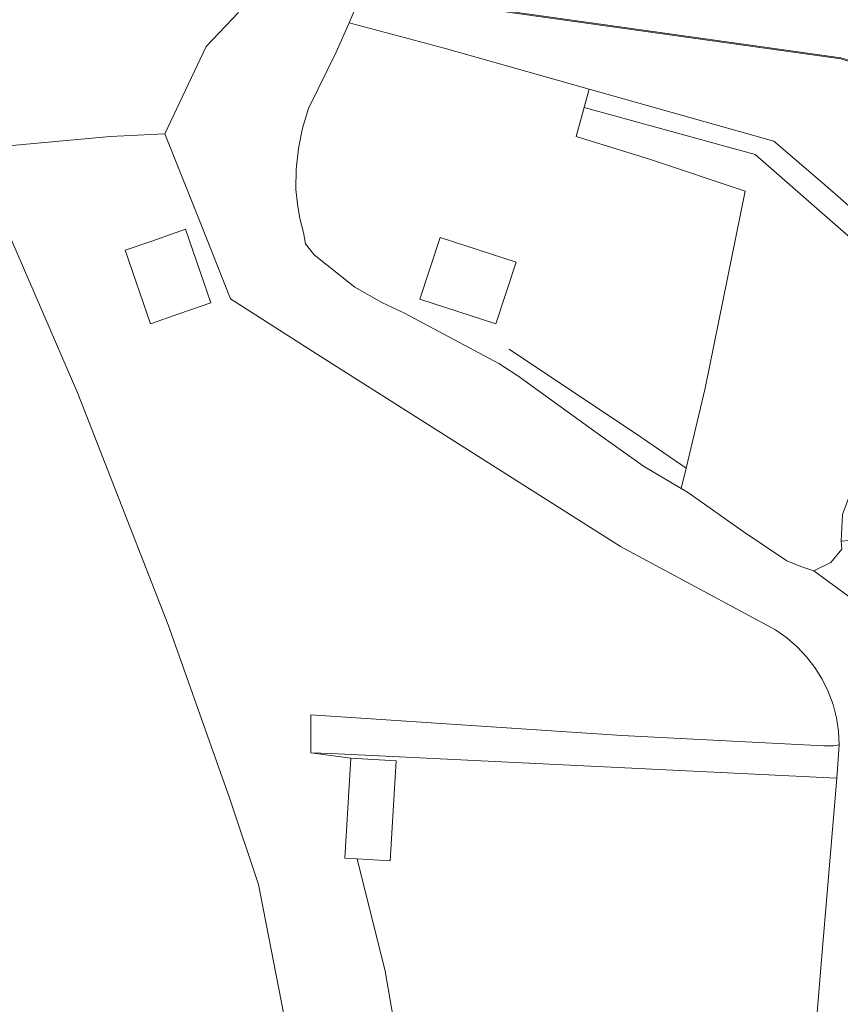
# Model space of a CAD drawing. Header units: metres. Extents: x 105376 to 107446, y 444190 to 447356.
# Tile 75 of 90: x 107212 to 107262, y 446165 to 446226. Entities that reach past the tile are written whole.
import ezdxf

# ---------------------------------------------------------------- set-up
doc = ezdxf.new("R2010")
doc.units = ezdxf.units.M
doc.header["$MEASUREMENT"] = 0
for name, color, linetype, lineweight in [('begroeid terreindeel kenmerkpunt', 3, 'Continuous', 0), ('onbegroeid terreindeel vlak', 5, 'Continuous', 0), ('overbruggingsdeel plus 1 vlak', 4, 'Continuous', 0), ('overig bouwwerk IMGEO uitbreiding populatie vlak', 7, 'Continuous', 0), ('scheiding lijn', 7, 'Continuous', 0), ('waterdeel vlak', 4, 'Continuous', 0), ('wegdeel plus 1 vlak', 2, 'Continuous', 0), ('wegdeel vlak', 2, 'Continuous', 0), ('weginrichtingselement lijn', 5, 'Continuous', 0)]:
    doc.layers.add(name, color=color, linetype=linetype, lineweight=lineweight)

msp = doc.modelspace()

# ---------------------------------------------------------------- linework, layer by layer
at = {"layer": 'begroeid terreindeel kenmerkpunt', "flags": 128}
for points in [[(107225.094, 446226.478), (107223.09, 446224.365), (107220.54, 446218.97), (107217.155, 446218.802), (107208.369, 446217.999)], [(107267.569, 446210.422), (107261.225, 446215.931), (107258.227, 446218.514), (107246.782, 446221.726), (107237.809, 446224.275), (107231.932, 446225.838), (107232.397, 446226.907)], [(107208.369, 446217.999), (107217.155, 446218.802), (107220.54, 446218.97), (107222.711, 446213.508), (107224.6, 446208.76), (107229.924, 446205.369), (107248.728, 446193.44), (107258.33, 446188.28), (107259.023, 446187.792), (107259.665, 446187.238), (107260.247, 446186.622), (107260.764, 446185.95), (107261.212, 446185.23), (107261.585, 446184.469), (107261.88, 446183.674), (107262.094, 446182.854), (107262.224, 446182.016), (107262.27, 446181.17), (107261.915, 446181.121), (107261.311, 446181.116), (107248.801, 446181.75), (107229.556, 446183.041), (107229.569, 446180.691), (107232.042, 446180.35), (107231.677, 446174.164), (107232.424, 446174.12), (107234.161, 446167.184), (107236.596, 446153.104)], [(107208.369, 446217.999), (107217.155, 446218.802), (107220.54, 446218.97), (107222.711, 446213.508), (107224.6, 446208.76), (107229.924, 446205.369), (107248.728, 446193.44), (107258.33, 446188.28), (107259.023, 446187.792), (107259.665, 446187.238), (107260.247, 446186.622), (107260.764, 446185.95), (107261.212, 446185.23), (107261.585, 446184.469), (107261.88, 446183.674), (107262.094, 446182.854), (107262.224, 446182.016), (107262.27, 446181.17), (107261.915, 446181.121), (107261.311, 446181.116), (107248.801, 446181.75), (107229.556, 446183.041), (107229.569, 446180.691), (107232.042, 446180.35), (107231.677, 446174.164), (107232.424, 446174.12), (107234.161, 446167.184), (107236.596, 446153.104)], [(107209.567, 446001.034), (107212.477, 446009.056), (107219.162, 446028.954), (107221.7, 446036.67), (107226.634, 446050.111), (107228.01, 446059.134), (107230.64, 446094.17), (107231.718, 446130.187), (107230.71, 446150), (107226.328, 446172.545), (107224.558, 446177.838), (107220.729, 446188.606), (107215.155, 446202.914), (107210.405, 446213.876)], [(107209.567, 446001.034), (107212.477, 446009.056), (107219.162, 446028.954), (107221.7, 446036.67), (107226.634, 446050.111), (107228.01, 446059.134), (107230.64, 446094.17), (107231.718, 446130.187), (107230.71, 446150), (107226.328, 446172.545), (107224.558, 446177.838), (107220.729, 446188.606), (107215.155, 446202.914), (107210.405, 446213.876)]]:
    msp.add_lwpolyline(points, dxfattribs=at)
at = {"layer": 'onbegroeid terreindeel vlak', "flags": 128}
for points in [[(107229.424, 446220.537), (107231.141, 446224.018), (107231.932, 446225.838), (107237.809, 446224.275), (107246.782, 446221.726), (107246.472, 446220.602), (107245.98, 446218.814), (107250.514, 446217.402), (107256.443, 446215.43), (107253.966, 446203.229), (107252.787, 446198.293), (107252.487, 446197.037), (107250.157, 446198.412), (107247.145, 446200.565), (107242.376, 446203.998), (107241.201, 446204.756), (107235.363, 446207.868), (107233.969, 446208.528), (107232.289, 446209.482), (107229.776, 446211.486), (107229.227, 446212.168), (107229.103, 446212.863), (107228.886, 446213.736), (107228.732, 446214.622), (107228.642, 446215.517), (107228.665, 446216.794), (107228.804, 446218.063), (107229.057, 446219.314)], [(107229.424, 446220.537), (107231.141, 446224.018), (107231.932, 446225.838), (107237.809, 446224.275), (107246.782, 446221.726), (107246.472, 446220.602), (107245.98, 446218.814), (107250.514, 446217.402), (107256.443, 446215.43), (107253.966, 446203.229), (107252.787, 446198.293), (107252.487, 446197.037), (107250.157, 446198.412), (107247.145, 446200.565), (107242.376, 446203.998), (107241.201, 446204.756), (107235.363, 446207.868), (107233.969, 446208.528), (107232.289, 446209.482), (107229.776, 446211.486), (107229.227, 446212.168), (107229.103, 446212.863), (107228.886, 446213.736), (107228.732, 446214.622), (107228.642, 446215.517), (107228.665, 446216.794), (107228.804, 446218.063), (107229.057, 446219.314)], [(107256.311, 446194.37), (107252.88, 446196.806), (107252.487, 446197.037), (107252.787, 446198.293), (107253.966, 446203.229), (107256.443, 446215.43), (107250.514, 446217.402), (107245.98, 446218.814), (107246.472, 446220.602), (107257.053, 446217.693), (107262.35, 446213.073), (107267.621, 446208.519), (107266.751, 446206.207), (107264.973, 446202.165), (107262.462, 446195.421), (107262.392, 446193.777), (107262.427, 446193.27), (107261.736, 446192.453), (107260.69, 446191.934), (107259.88, 446192.209), (107259.027, 446192.551)], [(107256.311, 446194.37), (107252.88, 446196.806), (107252.487, 446197.037), (107252.787, 446198.293), (107253.966, 446203.229), (107256.443, 446215.43), (107250.514, 446217.402), (107245.98, 446218.814), (107246.472, 446220.602), (107257.053, 446217.693), (107262.35, 446213.073), (107267.621, 446208.519), (107266.751, 446206.207), (107264.973, 446202.165), (107262.462, 446195.421), (107262.392, 446193.777), (107262.427, 446193.27), (107261.736, 446192.453), (107260.69, 446191.934), (107259.88, 446192.209), (107259.027, 446192.551)]]:
    msp.add_lwpolyline(points, close=True, dxfattribs=at)
msp.add_lwpolyline([(107236.596, 446153.104), (107234.161, 446167.184), (107232.424, 446174.12), (107231.677, 446174.164), (107232.042, 446180.35), (107229.569, 446180.691), (107230.793, 446180.634), (107262.12, 446179.12), (107261.14, 446167.63), (107259.57, 446148.54)], dxfattribs=at)
msp.add_lwpolyline([(107236.596, 446153.104), (107234.161, 446167.184), (107232.424, 446174.12), (107231.677, 446174.164), (107232.042, 446180.35), (107229.569, 446180.691), (107230.793, 446180.634), (107262.12, 446179.12), (107261.14, 446167.63), (107259.57, 446148.54)], dxfattribs=at)
at = {"layer": 'overbruggingsdeel plus 1 vlak', "flags": 128}
msp.add_lwpolyline([(107209.57, 446235.623), (107238.523, 446231.544), (107260.594, 446228.436), (107261.072, 446228.428), (107261.548, 446228.47), (107262.017, 446228.561), (107262.474, 446228.7), (107262.915, 446228.886), (107263.333, 446229.117), (107263.725, 446229.39), (107264.087, 446229.703), (107264.414, 446230.051), (107264.703, 446230.432), (107264.284, 446224.727), (107265.329, 446221.855), (107264.924, 446222.281), (107264.477, 446222.664), (107263.993, 446222.998), (107263.478, 446223.281), (107262.936, 446223.509), (107262.373, 446223.68), (107229.253, 446228.335), (107209.428, 446231.126)], dxfattribs=at)
msp.add_lwpolyline([(107209.57, 446235.623), (107238.523, 446231.544), (107260.594, 446228.436), (107261.072, 446228.428), (107261.548, 446228.47), (107262.017, 446228.561), (107262.474, 446228.7), (107262.915, 446228.886), (107263.333, 446229.117), (107263.725, 446229.39), (107264.087, 446229.703), (107264.414, 446230.051), (107264.703, 446230.432), (107264.284, 446224.727), (107265.329, 446221.855), (107264.924, 446222.281), (107264.477, 446222.664), (107263.993, 446222.998), (107263.478, 446223.281), (107262.936, 446223.509), (107262.373, 446223.68), (107229.253, 446228.335), (107209.428, 446231.126)], dxfattribs=at)
at = {"layer": 'overig bouwwerk IMGEO uitbreiding populatie vlak', "flags": 128}
for points in [[(107219.659, 446212.318), (107221.812, 446213.063), (107223.385, 446208.516), (107221.392, 446207.827), (107219.648, 446207.224), (107218.076, 446211.77)], [(107219.659, 446212.318), (107221.812, 446213.063), (107223.385, 446208.516), (107221.392, 446207.827), (107219.648, 446207.224), (107218.076, 446211.77)], [(107241.015, 446207.207), (107236.32, 446208.743), (107237.57, 446212.561), (107242.265, 446211.025)], [(107241.015, 446207.207), (107236.32, 446208.743), (107237.57, 446212.561), (107242.265, 446211.025)], [(107232.424, 446174.12), (107231.677, 446174.164), (107232.042, 446180.35), (107234.845, 446180.185), (107234.48, 446173.998)], [(107232.424, 446174.12), (107231.677, 446174.164), (107232.042, 446180.35), (107234.845, 446180.185), (107234.48, 446173.998)]]:
    msp.add_lwpolyline(points, close=True, dxfattribs=at)
at = {"layer": 'scheiding lijn'}
for p, q in [((107231.932, 446225.838), (107232.397, 446226.907)), ((107248.728, 446193.44), (107229.924, 446205.369)), ((107252.88, 446196.806), (107252.487, 446197.037))]:
    msp.add_line(p, q, dxfattribs=at)
at = {"layer": 'scheiding lijn', "flags": 128}
for points in [[(107252.487, 446197.037), (107250.157, 446198.412), (107247.145, 446200.565), (107242.376, 446203.998), (107241.201, 446204.756), (107235.363, 446207.868), (107233.969, 446208.528), (107232.289, 446209.482), (107229.776, 446211.486), (107229.227, 446212.168), (107229.103, 446212.863), (107228.886, 446213.736), (107228.732, 446214.622), (107228.642, 446215.517), (107228.665, 446216.794), (107228.804, 446218.063), (107229.057, 446219.314), (107229.424, 446220.537), (107231.141, 446224.018), (107231.932, 446225.838)], [(107231.932, 446225.838), (107237.809, 446224.275), (107246.782, 446221.726), (107245.98, 446218.814), (107250.514, 446217.402), (107256.443, 446215.43), (107253.966, 446203.229), (107252.787, 446198.293), (107250.038, 446200.18), (107241.831, 446205.648)]]:
    msp.add_lwpolyline(points, dxfattribs=at)
at = {"layer": 'waterdeel vlak', "flags": 128}
for points in [[(107259.57, 446148.54), (107261.14, 446167.63), (107262.12, 446179.12), (107262.27, 446181.17), (107262.224, 446182.016), (107262.094, 446182.854), (107261.88, 446183.674), (107261.585, 446184.469), (107261.212, 446185.23), (107260.764, 446185.95), (107260.247, 446186.622), (107259.665, 446187.238), (107259.023, 446187.792), (107258.33, 446188.28), (107248.728, 446193.44), (107229.924, 446205.369), (107224.6, 446208.76), (107222.711, 446213.508), (107220.54, 446218.97), (107223.09, 446224.365), (107225.094, 446226.478)], [(107259.57, 446148.54), (107261.14, 446167.63), (107262.12, 446179.12), (107262.27, 446181.17), (107262.224, 446182.016), (107262.094, 446182.854), (107261.88, 446183.674), (107261.585, 446184.469), (107261.212, 446185.23), (107260.764, 446185.95), (107260.247, 446186.622), (107259.665, 446187.238), (107259.023, 446187.792), (107258.33, 446188.28), (107248.728, 446193.44), (107229.924, 446205.369), (107224.6, 446208.76), (107222.711, 446213.508), (107220.54, 446218.97), (107223.09, 446224.365), (107225.094, 446226.478)], [(107232.397, 446226.907), (107231.932, 446225.838), (107231.141, 446224.018), (107229.424, 446220.537), (107229.057, 446219.314), (107228.804, 446218.063), (107228.665, 446216.794), (107228.642, 446215.517), (107228.732, 446214.622), (107228.886, 446213.736), (107229.103, 446212.863), (107229.227, 446212.168), (107229.776, 446211.486), (107232.289, 446209.482), (107233.969, 446208.528), (107235.363, 446207.868), (107241.201, 446204.756), (107242.376, 446203.998), (107247.145, 446200.565), (107250.157, 446198.412), (107252.487, 446197.037), (107252.88, 446196.806), (107256.311, 446194.37), (107259.027, 446192.551), (107259.88, 446192.209), (107260.69, 446191.934), (107268.039, 446186.567)], [(107232.397, 446226.907), (107231.932, 446225.838), (107231.141, 446224.018), (107229.424, 446220.537), (107229.057, 446219.314), (107228.804, 446218.063), (107228.665, 446216.794), (107228.642, 446215.517), (107228.732, 446214.622), (107228.886, 446213.736), (107229.103, 446212.863), (107229.227, 446212.168), (107229.776, 446211.486), (107232.289, 446209.482), (107233.969, 446208.528), (107235.363, 446207.868), (107241.201, 446204.756), (107242.376, 446203.998), (107247.145, 446200.565), (107250.157, 446198.412), (107252.487, 446197.037), (107252.88, 446196.806), (107256.311, 446194.37), (107259.027, 446192.551), (107259.88, 446192.209), (107260.69, 446191.934), (107268.039, 446186.567)], [(107210.405, 446213.876), (107215.155, 446202.914), (107220.729, 446188.606), (107224.558, 446177.838), (107226.328, 446172.545), (107230.71, 446150), (107206.81, 446144.444)], [(107210.405, 446213.876), (107215.155, 446202.914), (107220.729, 446188.606), (107224.558, 446177.838), (107226.328, 446172.545), (107230.71, 446150), (107206.81, 446144.444)]]:
    msp.add_lwpolyline(points, dxfattribs=at)
for points in [[(107260.69, 446191.934), (107261.736, 446192.453), (107262.427, 446193.27), (107262.392, 446193.777), (107263.424, 446193.865), (107266.148, 446192.902), (107267.344, 446192.13), (107267.486, 446191.816), (107268.225, 446190.18), (107268.039, 446186.567)], [(107260.69, 446191.934), (107261.736, 446192.453), (107262.427, 446193.27), (107262.392, 446193.777), (107263.424, 446193.865), (107266.148, 446192.902), (107267.344, 446192.13), (107267.486, 446191.816), (107268.225, 446190.18), (107268.039, 446186.567)], [(107229.569, 446180.691), (107229.556, 446183.041), (107248.801, 446181.75), (107261.311, 446181.116), (107261.915, 446181.121), (107262.27, 446181.17), (107262.12, 446179.12), (107230.793, 446180.634)], [(107229.569, 446180.691), (107229.556, 446183.041), (107248.801, 446181.75), (107261.311, 446181.116), (107261.915, 446181.121), (107262.27, 446181.17), (107262.12, 446179.12), (107230.793, 446180.634)]]:
    msp.add_lwpolyline(points, close=True, dxfattribs=at)
at = {"layer": 'wegdeel plus 1 vlak', "flags": 128}
msp.add_lwpolyline([(107209.57, 446235.623), (107238.523, 446231.544), (107260.594, 446228.436), (107261.072, 446228.428), (107261.548, 446228.47), (107262.017, 446228.561), (107262.474, 446228.7), (107262.915, 446228.886), (107263.333, 446229.117), (107263.725, 446229.39), (107264.087, 446229.703), (107264.414, 446230.051), (107264.703, 446230.432), (107264.284, 446224.727), (107265.329, 446221.855), (107264.924, 446222.281), (107264.477, 446222.664), (107263.993, 446222.998), (107263.478, 446223.281), (107262.936, 446223.509), (107262.373, 446223.68), (107229.253, 446228.335), (107209.428, 446231.126)], dxfattribs=at)
msp.add_lwpolyline([(107209.57, 446235.623), (107238.523, 446231.544), (107260.594, 446228.436), (107261.072, 446228.428), (107261.548, 446228.47), (107262.017, 446228.561), (107262.474, 446228.7), (107262.915, 446228.886), (107263.333, 446229.117), (107263.725, 446229.39), (107264.087, 446229.703), (107264.414, 446230.051), (107264.703, 446230.432), (107264.284, 446224.727), (107265.329, 446221.855), (107264.924, 446222.281), (107264.477, 446222.664), (107263.993, 446222.998), (107263.478, 446223.281), (107262.936, 446223.509), (107262.373, 446223.68), (107229.253, 446228.335), (107209.428, 446231.126)], dxfattribs=at)
at = {"layer": 'wegdeel vlak', "flags": 128}
msp.add_lwpolyline([(107285.494, 446193.198), (107278.121, 446199.469), (107268.837, 446207.468), (107267.621, 446208.519), (107262.35, 446213.073), (107257.053, 446217.693), (107246.472, 446220.602), (107246.782, 446221.726), (107258.227, 446218.514), (107261.225, 446215.931), (107267.569, 446210.422), (107270.003, 446208.318), (107275.814, 446203.332), (107284.408, 446196.023)], close=True, dxfattribs=at)
msp.add_lwpolyline([(107285.494, 446193.198), (107278.121, 446199.469), (107268.837, 446207.468), (107267.621, 446208.519), (107262.35, 446213.073), (107257.053, 446217.693), (107246.472, 446220.602), (107246.782, 446221.726), (107258.227, 446218.514), (107261.225, 446215.931), (107267.569, 446210.422), (107270.003, 446208.318), (107275.814, 446203.332), (107284.408, 446196.023)], close=True, dxfattribs=at)
at = {"layer": 'weginrichtingselement lijn', "flags": 128}
msp.add_lwpolyline([(107179.814, 446216.473), (107205.54, 446230.409), (107206.148, 446230.679), (107206.78, 446230.886), (107207.43, 446231.029), (107208.09, 446231.105), (107208.755, 446231.115), (107209.418, 446231.057), (107229.243, 446228.266), (107262.356, 446223.612), (107262.888, 446223.451), (107263.402, 446223.239), (107263.893, 446222.977), (107264.355, 446222.668), (107264.785, 446222.315), (107265.178, 446221.921)], dxfattribs=at)

doc.saveas('drawing.dxf')
